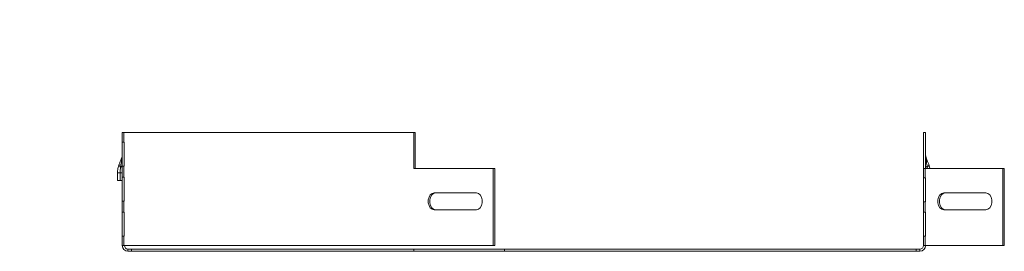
# Model space of a CAD drawing. Header units: millimetres. Extents: x -54 to 5795, y -1527 to 480.
# Tile 15 of 16: x 3508 to 3921, y 231 to 328. Entities that reach past the tile are written whole.
import ezdxf

# ---------------------------------------------------------------- set-up
doc = ezdxf.new("R2010")
doc.units = ezdxf.units.MM
doc.styles.add('SLDTEXTSTYLE4', font='TXT', dxfattribs={"width": 0.7, "bigfont": 'bigfont'})

msp = doc.modelspace()

# ---------------------------------------------------------------- linework, layer by layer
at = {"color": 7, "linetype": 'Continuous', "lineweight": 15}
for p, q in [((3551.11, 276.84), (3551.11, 280.84)), ((3551.11, 280.84), (3551.82, 280.84)), ((3551.82, 280.84), (3551.82, 276.84)), ((3673.22, 280.84), (3551.82, 280.84)), ((3673.22, 265.84), (3673.22, 280.84)), ((3673.22, 280.84), (3673.85, 280.84)), ((3673.85, 265.84), (3673.85, 280.84)), ((3887.61, 280.84), (3886.71, 280.84)), ((3886.71, 280.84), (3886.71, 265.84)), ((3887.61, 280.84), (3887.61, 265.84)), ((3551.82, 276.84), (3551.11, 276.84)), ((3551.11, 276.84), (3551.11, 266.84)), ((3551.82, 276.84), (3551.98, 276.84)), ((3551.98, 276.84), (3551.98, 266.84)), ((3551.11, 262.19), (3551.11, 266.84)), ((3551.11, 266.84), (3551.82, 266.84)), ((3551.82, 266.84), (3551.82, 262.19)), ((3551.98, 266.84), (3551.82, 266.84)), ((3706.5, 265.84), (3673.22, 265.84)), ((3706.5, 233.54), (3706.5, 265.84)), ((3706.5, 265.84), (3707.13, 265.84)), ((3707.13, 233.54), (3707.13, 265.84)), ((3886.71, 265.84), (3886.71, 261.84)), ((3887.42, 265.84), (3886.71, 265.84)), ((3887.42, 265.84), (3887.42, 261.84)), ((3919.95, 265.84), (3887.42, 265.84)), ((3888.34, 266.37), (3888.37, 265.84)), ((3888.92, 267.61), (3889.38, 265.84)), ((3919.95, 233.54), (3919.95, 265.84)), ((3919.95, 265.84), (3920.58, 265.84)), ((3920.58, 233.54), (3920.58, 265.84)), ((3549.11, 263.94), (3550.24, 263.94)), ((3549.11, 260.84), (3549.11, 263.94)), ((3550.24, 260.84), (3549.11, 260.84)), ((3550.24, 263.94), (3551.11, 263.94)), ((3550.24, 260.84), (3550.24, 263.94)), ((3551.11, 260.84), (3550.24, 260.84)), ((3551.82, 262.19), (3551.11, 262.19)), ((3551.11, 262.19), (3551.11, 252.19)), ((3551.82, 262.19), (3551.98, 262.19)), ((3551.98, 262.19), (3551.98, 252.19)), ((3886.71, 261.84), (3887.42, 261.84)), ((3886.71, 261.84), (3886.71, 251.84)), ((3887.58, 261.84), (3887.42, 261.84)), ((3887.58, 251.84), (3887.58, 261.84)), ((3551.11, 247.54), (3551.11, 252.19)), ((3551.11, 252.19), (3551.82, 252.19)), ((3551.82, 252.19), (3551.82, 247.54)), ((3551.98, 252.19), (3551.82, 252.19)), ((3681.75, 255.54), (3699.43, 255.54)), ((3886.71, 251.84), (3886.71, 247.54)), ((3887.42, 251.84), (3886.71, 251.84)), ((3887.42, 251.84), (3887.42, 247.54)), ((3887.42, 251.84), (3887.58, 251.84)), ((3895.2, 255.54), (3912.88, 255.54)), ((3551.82, 247.54), (3551.11, 247.54)), ((3551.11, 247.54), (3551.11, 237.54)), ((3551.82, 247.54), (3551.98, 247.54)), ((3551.98, 247.54), (3551.98, 237.54)), ((3699.43, 248.54), (3681.75, 248.54)), ((3886.71, 247.54), (3887.42, 247.54)), ((3886.71, 247.54), (3886.71, 237.54)), ((3887.58, 247.54), (3887.42, 247.54)), ((3887.58, 237.54), (3887.58, 247.54)), ((3912.88, 248.54), (3895.2, 248.54)), ((3551.11, 233.54), (3551.11, 237.54)), ((3551.11, 237.54), (3551.82, 237.54)), ((3551.82, 237.54), (3551.82, 233.54)), ((3551.98, 237.54), (3551.82, 237.54)), ((3886.71, 237.54), (3886.71, 233.54)), ((3887.42, 237.54), (3886.71, 237.54)), ((3887.42, 237.54), (3887.42, 233.54)), ((3887.42, 237.54), (3887.58, 237.54)), ((3551.82, 233.54), (3551.11, 233.54)), ((3551.82, 233.54), (3706.5, 233.54)), ((3553.51, 232.04), (3553.51, 231.14)), ((3553.51, 232.04), (3555.01, 232.04)), ((3553.51, 231.14), (3555.01, 231.14)), ((3555.01, 232.04), (3555.01, 231.14)), ((3555.01, 232.04), (3673.21, 232.04)), ((3555.01, 231.14), (3673.21, 231.14)), ((3673.21, 232.04), (3673.21, 231.14)), ((3673.21, 232.04), (3711.23, 232.04)), ((3673.21, 231.14), (3711.23, 231.14)), ((3706.5, 233.54), (3707.13, 233.54)), ((3711.23, 232.04), (3711.23, 231.14)), ((3711.23, 232.04), (3883.71, 232.04)), ((3711.23, 231.14), (3883.71, 231.14)), ((3883.71, 232.04), (3883.71, 231.14)), ((3883.71, 232.04), (3885.21, 232.04)), ((3883.71, 231.14), (3885.21, 231.14)), ((3885.21, 232.04), (3885.21, 231.14)), ((3886.71, 233.54), (3887.42, 233.54)), ((3887.42, 233.54), (3919.95, 233.54)), ((3919.95, 233.54), (3920.58, 233.54))]:
    msp.add_line(p, q, dxfattribs=at)
at = {"color": 7, "linetype": 'Continuous', "lineweight": 15, "flags": 128}
for points in [[(3550.39, 266.37), (3550.56, 266.42), (3550.7, 266.48), (3550.83, 266.53), (3550.93, 266.59), (3551.01, 266.65), (3551.07, 266.71), (3551.1, 266.77), (3551.11, 266.84)], [(3887.61, 266.84), (3887.63, 266.77), (3887.66, 266.71), (3887.72, 266.65), (3887.8, 266.59), (3887.9, 266.53), (3888.03, 266.48), (3888.17, 266.42), (3888.34, 266.37)], [(3681.75, 248.54), (3680.9, 248.75), (3680.16, 249.36), (3679.61, 250.29), (3679.31, 251.43), (3679.31, 252.65), (3679.61, 253.79), (3680.16, 254.72), (3680.9, 255.33), (3681.75, 255.54)], [(3682.39, 248.54), (3681.54, 248.75), (3680.8, 249.36), (3680.24, 250.29), (3679.95, 251.43), (3679.95, 252.65), (3680.24, 253.79), (3680.8, 254.72), (3681.54, 255.33), (3682.39, 255.54)], [(3699.43, 255.54), (3700.27, 255.33), (3701.02, 254.72), (3701.57, 253.79), (3701.86, 252.65), (3701.86, 251.43), (3701.57, 250.29), (3701.02, 249.36), (3700.27, 248.75), (3699.43, 248.54)], [(3895.2, 248.54), (3894.35, 248.75), (3893.61, 249.36), (3893.06, 250.29), (3892.76, 251.43), (3892.76, 252.65), (3893.06, 253.79), (3893.61, 254.72), (3894.35, 255.33), (3895.2, 255.54)], [(3895.84, 248.54), (3894.99, 248.75), (3894.25, 249.36), (3893.69, 250.29), (3893.4, 251.43), (3893.4, 252.65), (3893.69, 253.79), (3894.25, 254.72), (3894.99, 255.33), (3895.84, 255.54)], [(3912.88, 255.54), (3913.72, 255.33), (3914.47, 254.72), (3915.02, 253.79), (3915.31, 252.65), (3915.31, 251.43), (3915.02, 250.29), (3914.47, 249.36), (3913.72, 248.75), (3912.88, 248.54)]]:
    msp.add_lwpolyline(points, dxfattribs=at)
at = {"color": 7, "linetype": 'Continuous', "lineweight": 15}
for centre, radius, start, end in [((3552.23, 269.31), 1.62, 160.9976, 206.5296), ((3550.52, 269.13), 0.6, 295.306, 351.5455), ((3888.21, 269.13), 0.6, 188.4545, 244.694), ((3886.5, 269.31), 1.62, 333.4704, 19.0024), ((3551.13, 267.47), 1.32, 173.7454, 236.1908), ((3887.6, 267.47), 1.32, 303.8092, 6.2546), ((3553.51, 233.54), 2.4, 180, 270), ((3553.51, 233.54), 1.5, 180, 270), ((3885.21, 233.54), 1.5, 270, 0), ((3885.21, 233.54), 2.4, 270, 0)]:
    msp.add_arc(centre, radius, start, end, dxfattribs=at)
for points, knots in [([(3549.81, 267.61), (3549.97, 268), (3550.12, 268.38), (3550.41, 269.12), (3550.56, 269.49), (3550.69, 269.84)], [0, 0, 0, 0, 0.5, 0.5, 1, 1, 1, 1]), ([(3550.69, 269.84), (3550.84, 270.21), (3550.94, 270.58), (3551.08, 271.31), (3551.11, 271.68), (3551.11, 272.04)], [0, 0, 0, 0, 0.5, 0.5, 1, 1, 1, 1]), ([(3550.78, 268.58), (3550.9, 269.15), (3550.98, 269.73), (3551.09, 270.88), (3551.11, 271.46), (3551.11, 272.04)], [0, 0, 0, 0, 0.5, 0.5, 1, 1, 1, 1]), ([(3887.95, 268.58), (3887.83, 269.15), (3887.75, 269.73), (3887.64, 270.88), (3887.61, 271.46), (3887.61, 272.04)], [0, 0, 0, 0, 0.5, 0.5, 1, 1, 1, 1]), ([(3888.03, 269.84), (3887.89, 270.21), (3887.78, 270.58), (3887.65, 271.31), (3887.61, 271.68), (3887.61, 272.04)], [0, 0, 0, 0, 0.5, 0.5, 1, 1, 1, 1]), ([(3888.03, 269.84), (3888.17, 269.49), (3888.32, 269.12), (3888.61, 268.38), (3888.76, 268), (3888.92, 267.61)], [0, 0, 0, 0, 0.5, 0.5, 1, 1, 1, 1]), ([(3549.11, 263.94), (3549.11, 264.25), (3549.13, 264.57), (3549.19, 265.19), (3549.23, 265.51), (3549.41, 266.43), (3549.58, 267.03), (3549.81, 267.61)], [0, 0, 0, 0, 0.25, 0.25, 0.5, 0.5, 1, 1, 1, 1]), ([(3550.24, 263.94), (3550.24, 264.34), (3550.25, 264.75), (3550.3, 265.56), (3550.34, 265.97), (3550.39, 266.37)], [0, 0, 0, 0, 0.5, 0.5, 1, 1, 1, 1])]:
    msp.add_open_spline(points, degree=3, knots=knots, dxfattribs=at)
for points in [[(3550.39, 266.37), (3550.52, 267.11), (3550.65, 267.85), (3550.78, 268.58)], [(3887.95, 268.58), (3888.08, 267.85), (3888.21, 267.11), (3888.34, 266.37)]]:
    msp.add_open_spline(points, degree=3, dxfattribs=at)

# ---------------------------------------------------------------- texts
at = {"color": 7, "linetype": 'Continuous', "lineweight": 0, "insert": (3183.8, 327.72), "char_height": 20, "attachment_point": 1, "style": 'SLDTEXTSTYLE4'}
msp.add_mtext('032235 \\M+18454\\M+18452\\M+18450-300\\M+1848750', dxfattribs=at)

doc.saveas('drawing.dxf')
